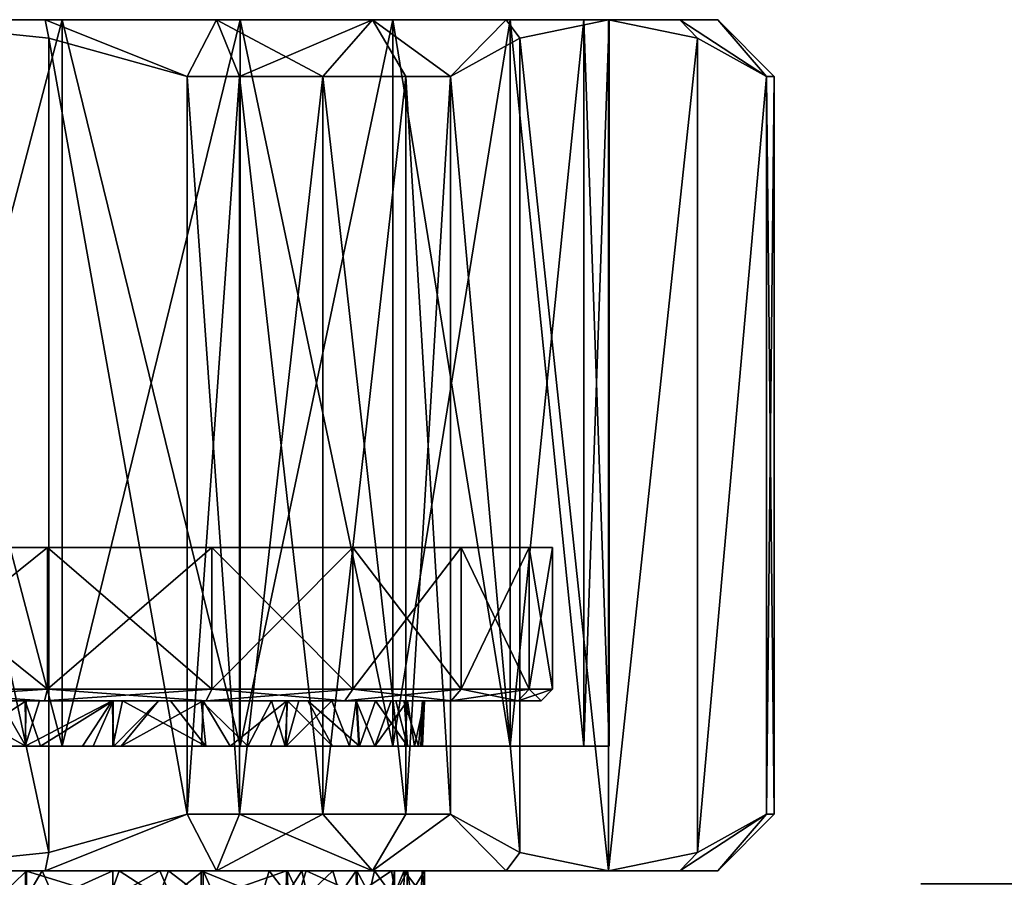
# Model space of a CAD drawing. Extents: x -0.135 to 0.148, y -0.366 to -0.001.
# Tile 256 of 256: x -0.066 to -0.049, y -0.016 to -0.001. Entities that reach past the tile are written whole.
import ezdxf

# ---------------------------------------------------------------- set-up
doc = ezdxf.new("R2010")
doc.units = 0
doc.layers.add('mesh', color=7, linetype='CONTINUOUS')

msp = doc.modelspace()

# ---------------------------------------------------------------- meshes
at = {"layer": 'mesh'}
mesh = msp.add_polyface(dxfattribs=at)
corners = [(0.066332, -0.000854, -0.001464), (0.065337, -0.001854, 0.000123), (0.065337, -0.001854, -0.001569), (0.065473, -0.014854, -0.002555), (0.065473, -0.001854, -0.002555), (0.065337, -0.014854, -0.001569), (0.065337, -0.014854, 0.000123), (0.065337, -0.001854, 0.001816), (0.065337, -0.014854, 0.001816), (0.065473, -0.001854, 0.002801), (0.065473, -0.014854, 0.002801), (0.056738, -0.016079, 0.011749), (0.055741, -0.016079, 0.004821), (0.056738, -0.016079, 0.004749), (0.057734, -0.016079, 0.004821), (0.059645, -0.016079, 0.005382), (0.060522, -0.016079, 0.005861), (0.05871, -0.016079, 0.005033), (0.062028, -0.016079, 0.007165), (0.062626, -0.016079, 0.007965), (0.061322, -0.016079, 0.006459), (0.063454, -0.016079, 0.009777), (0.063666, -0.016079, 0.010753), (0.063105, -0.016079, 0.008841), (0.063666, -0.016079, 0.012746), (0.063454, -0.016079, 0.013721), (0.063738, -0.016079, 0.011749), (0.062626, -0.016079, 0.015534), (0.062028, -0.016079, 0.016333), (0.063105, -0.016079, 0.014657), (0.060522, -0.016079, 0.017638), (0.059645, -0.016079, 0.018117), (0.061322, -0.016079, 0.01704), (0.057734, -0.016079, 0.018678), (0.056738, -0.016079, 0.018749), (0.05871, -0.016079, 0.018466), (0.054765, -0.016079, 0.018466), (0.05383, -0.016079, 0.018117), (0.055741, -0.016079, 0.018678), (0.052154, -0.016079, 0.01704), (0.051447, -0.016079, 0.016333), (0.052953, -0.016079, 0.017638), (0.05037, -0.016079, 0.014657), (0.050021, -0.016079, 0.013721), (0.050849, -0.016079, 0.015534), (0.049809, -0.016079, 0.012746), (0.05037, -0.016079, 0.008841), (0.050849, -0.016079, 0.007965), (0.050021, -0.016079, 0.009777), (0.049809, -0.016079, 0.010753), (0.052154, -0.016079, 0.006459), (0.052953, -0.016079, 0.005861), (0.051447, -0.016079, 0.007165), (0.054765, -0.016079, 0.005033), (0.05383, -0.016079, 0.005382), (-0.084942, -0.017138, 0.023604), (0.097437, -0.017139, 0.023602), (0.097437, -0.017246, 0.023616), (-0.084942, -0.01686, 0.023434), (0.097437, -0.016946, 0.023516), (0.097437, -0.016765, 0.023246), (-0.084942, -0.016746, 0.023139), (0.097437, -0.016746, 0.023139), (0.097437, -0.016804, 0.023347), (-0.084942, -0.016763, 0.023247), (-0.084403, -0.017093, -0.029265), (0.096898, -0.017093, -0.029265), (0.096898, -0.017048, -0.029159), (-0.084403, -0.017249, -0.029432), (0.096898, -0.017249, -0.029432), (-0.084403, -0.017351, -0.029485), (0.096898, -0.017351, -0.029485), (-0.084403, -0.017462, -0.029513), (0.096898, -0.017462, -0.029513), (-0.084403, -0.017577, -0.029515), (0.096898, -0.017577, -0.029515), (-0.084942, -0.017246, 0.023616), (0.097436, -0.031499, 0.023396), (0.016076, -0.04167, -0.027118), (0.018285, -0.044549, -0.026831), (0.011567, -0.038657, -0.027418), (0.013198, -0.039461, -0.027338)]
mesh.append_faces([[corners[k] for k in face] for face in [(0, 1, 2, 2), (2, 3, 4, 4), (2, 5, 3, 3), (1, 5, 2, 2), (1, 6, 5, 5), (7, 6, 1, 1), (7, 8, 6, 6), (9, 8, 7, 7), (9, 10, 8, 8), (11, 12, 13, 13), (14, 11, 13, 13), (11, 15, 16, 16), (11, 17, 15, 15), (14, 17, 11, 11), (11, 18, 19, 19), (11, 20, 18, 18), (16, 20, 11, 11), (11, 21, 22, 22), (11, 23, 21, 21), (19, 23, 11, 11), (11, 24, 25, 25), (11, 26, 24, 24), (22, 26, 11, 11), (11, 27, 28, 28), (11, 29, 27, 27), (25, 29, 11, 11), (11, 30, 31, 31), (11, 32, 30, 30), (28, 32, 11, 11), (11, 33, 34, 34), (11, 35, 33, 33), (31, 35, 11, 11), (11, 36, 37, 37), (11, 38, 36, 36), (34, 38, 11, 11), (11, 39, 40, 40), (11, 41, 39, 39), (37, 41, 11, 11), (11, 42, 43, 43), (11, 44, 42, 42), (40, 44, 11, 11), (43, 45, 11, 11), (11, 46, 47, 47), (11, 48, 46, 46), (49, 48, 11, 11), (11, 50, 51, 51), (11, 52, 50, 50), (47, 52, 11, 11), (11, 53, 12, 12), (11, 54, 53, 53), (51, 54, 11, 11), (55, 56, 57, 57), (56, 58, 59, 59), (60, 61, 62, 62), (63, 64, 60, 60), (59, 58, 63, 63), (65, 66, 67, 67), (68, 69, 66, 66), (70, 71, 69, 69), (72, 73, 71, 71), (74, 75, 73, 73), (76, 57, 77, 77), (78, 79, 75, 75), (80, 81, 75, 75)]])
mesh = msp.add_polyface(dxfattribs=at)
corners = [(-0.065689, -0.000854, -0.014561), (-0.065623, -0.001177, -0.014877), (-0.063185, -0.001854, -0.014877), (-0.068752, -0.000854, -0.014877), (-0.065689, -0.000854, 0.014807), (-0.065623, -0.001177, 0.015123), (-0.068752, -0.000854, 0.015123), (-0.063185, -0.001854, 0.015123), (-0.062669, -0.000854, 0.013834), (-0.071961, -0.001193, 0.015123), (-0.07189, -0.000854, 0.014791), (-0.07432, -0.001854, 0.015123), (-0.071816, -0.000854, -0.014561), (-0.071882, -0.001177, -0.014877), (-0.07432, -0.001854, -0.014877), (-0.068752, -0.000854, 0.013123), (-0.072117, -0.000854, 0.01268), (-0.065388, -0.000854, 0.01268), (-0.062252, -0.000854, 0.011381), (-0.065388, -0.000854, -0.012434), (-0.062669, -0.000854, -0.013588), (-0.068752, -0.000854, -0.012877), (-0.072117, -0.000854, -0.012434), (-0.072117, -0.013655, -0.012434), (-0.068752, -0.013655, -0.012877), (-0.068752, -0.013655, 0.013123), (-0.072117, -0.013655, 0.01268), (-0.065388, -0.013655, 0.01268), (-0.062252, -0.013655, 0.011381), (-0.065388, -0.013655, -0.012434), (-0.062252, -0.000854, -0.011135), (-0.071961, -0.015515, -0.014877), (-0.07432, -0.014854, -0.014877), (-0.065623, -0.015531, -0.014877), (-0.063185, -0.014854, -0.014877), (-0.068752, -0.015854, -0.014877), (-0.068752, -0.015854, 0.015123), (-0.071882, -0.015531, 0.015123), (-0.065623, -0.015531, 0.015123), (-0.063185, -0.014854, 0.015123), (-0.071858, -0.012654, 0.011714), (-0.074752, -0.010154, 0.010515), (-0.071858, -0.010154, 0.011714), (-0.071858, -0.012654, -0.011468), (-0.068752, -0.010154, -0.011877), (-0.071858, -0.010154, -0.011468), (-0.068752, -0.012654, -0.011877), (-0.065647, -0.010154, -0.011468), (-0.065647, -0.012654, -0.011468), (-0.062752, -0.010154, -0.010269), (-0.062752, -0.012654, -0.010269), (-0.065647, -0.012654, 0.011714), (-0.065647, -0.010154, 0.011714), (-0.062752, -0.012654, 0.010515), (-0.068752, -0.010154, 0.012123), (-0.068752, -0.012654, 0.012123), (-0.072217, -0.010154, -0.005877), (-0.065288, -0.010154, 0.006123), (-0.072217, -0.010154, 0.006123), (-0.065288, -0.010154, -0.005877), (-0.061824, -0.010154, 0.000123), (-0.062752, -0.010154, 0.010515)]
mesh.append_faces([[corners[k] for k in face] for face in [(0, 1, 2, 2), (3, 1, 0, 0), (4, 5, 6, 6), (4, 7, 5, 5), (8, 7, 4, 4), (9, 10, 6, 6), (11, 10, 9, 9), (12, 13, 3, 3), (12, 14, 13, 13), (15, 10, 16, 16), (15, 6, 10, 10), (17, 6, 15, 15), (17, 4, 6, 6), (18, 4, 17, 17), (19, 0, 20, 20), (21, 0, 19, 19), (21, 3, 0, 0), (22, 3, 21, 21), (22, 12, 3, 3), (18, 8, 4, 4), (23, 21, 24, 24), (23, 22, 21, 21), (25, 16, 26, 26), (25, 15, 16, 16), (27, 15, 25, 25), (27, 17, 15, 15), (28, 17, 27, 27), (28, 18, 17, 17), (29, 19, 30, 30), (24, 19, 29, 29), (24, 21, 19, 19), (13, 31, 3, 3), (13, 32, 31, 31), (1, 33, 34, 34), (3, 33, 1, 1), (3, 35, 33, 33), (31, 35, 3, 3), (9, 36, 37, 37), (6, 36, 9, 9), (6, 38, 36, 36), (5, 38, 6, 6), (5, 39, 38, 38), (7, 39, 5, 5), (40, 41, 42, 42), (43, 44, 45, 45), (46, 47, 44, 44), (48, 47, 46, 46), (48, 49, 47, 47), (50, 49, 48, 48), (51, 52, 53, 53), (51, 54, 52, 52), (55, 54, 51, 51), (55, 42, 54, 54), (56, 57, 58, 58), (59, 57, 56, 56), (59, 60, 57, 57), (59, 47, 49, 49), (59, 44, 47, 47), (56, 44, 59, 59), (56, 45, 44, 44), (58, 54, 42, 42), (57, 54, 58, 58), (57, 52, 54, 54), (61, 52, 57, 57)]])
mesh = msp.add_polyface(dxfattribs=at)
corners = [(-0.065689, -0.000854, -0.014561), (-0.063185, -0.001854, -0.014877), (-0.062669, -0.000854, -0.013588), (-0.05992, -0.000854, -0.012001), (-0.058546, -0.001854, -0.012199), (-0.057568, -0.000854, -0.009872), (-0.059332, -0.001854, -0.012809), (-0.060797, -0.001854, -0.013656), (-0.062263, -0.001854, -0.014502), (-0.058546, -0.001854, 0.012445), (-0.05992, -0.000854, 0.012247), (-0.057568, -0.000854, 0.010118), (-0.059332, -0.001854, 0.013056), (-0.062669, -0.000854, 0.013834), (-0.062263, -0.001854, 0.014748), (-0.063185, -0.001854, 0.015123), (-0.060797, -0.001854, 0.013902), (-0.059332, -0.014854, 0.013056), (-0.058546, -0.014854, 0.012445), (-0.060797, -0.014854, 0.013902), (-0.062263, -0.014854, 0.014748), (-0.063185, -0.014854, 0.015123), (-0.058546, -0.014854, -0.012199), (-0.059332, -0.014854, -0.012809), (-0.060797, -0.014854, -0.013656), (-0.062263, -0.014854, -0.014502), (-0.063185, -0.014854, -0.014877), (-0.065388, -0.000854, -0.012434), (-0.062252, -0.000854, -0.011135), (-0.05956, -0.000854, -0.009069), (-0.062252, -0.000854, 0.011381), (-0.05956, -0.000854, 0.009316), (-0.057494, -0.000854, 0.006623), (-0.05956, -0.013655, 0.009316), (-0.062252, -0.013655, 0.011381), (-0.057494, -0.013655, 0.006623), (-0.05956, -0.013655, -0.009069), (-0.057494, -0.000854, -0.006377), (-0.057494, -0.013655, -0.006377), (-0.062252, -0.013655, -0.011135), (-0.065388, -0.013655, -0.012434), (-0.065623, -0.001177, -0.014877), (-0.057327, -0.015531, -0.010087), (-0.057327, -0.001177, -0.010087), (-0.062752, -0.012654, -0.010269), (-0.060267, -0.010154, -0.008362), (-0.062752, -0.010154, -0.010269), (-0.060267, -0.012654, -0.008362), (-0.05836, -0.010154, -0.005877), (-0.05836, -0.012654, -0.005877), (-0.057161, -0.010154, -0.002983), (-0.05836, -0.012654, 0.006123), (-0.060267, -0.010154, 0.008608), (-0.05836, -0.010154, 0.006123), (-0.060267, -0.012654, 0.008608), (-0.062752, -0.010154, 0.010515), (-0.062752, -0.012654, 0.010515), (-0.065647, -0.010154, 0.011714), (-0.061824, -0.010154, 0.000123), (-0.056752, -0.010154, 0.000123), (-0.065288, -0.010154, -0.005877), (-0.065288, -0.010154, 0.006123), (-0.057161, -0.010154, 0.003229)]
mesh.append_faces([[corners[k] for k in face] for face in [(0, 1, 2, 2), (3, 4, 5, 5), (3, 6, 4, 4), (3, 7, 6, 6), (2, 7, 3, 3), (2, 8, 7, 7), (1, 8, 2, 2), (9, 10, 11, 11), (12, 10, 9, 9), (13, 14, 15, 15), (10, 14, 13, 13), (10, 16, 14, 14), (12, 16, 10, 10), (17, 9, 18, 18), (17, 12, 9, 9), (19, 12, 17, 17), (19, 16, 12, 12), (20, 16, 19, 19), (20, 14, 16, 16), (21, 14, 20, 20), (21, 15, 14, 14), (6, 22, 4, 4), (6, 23, 22, 22), (7, 23, 6, 6), (7, 24, 23, 23), (8, 24, 7, 7), (8, 25, 24, 24), (1, 25, 8, 8), (1, 26, 25, 25), (27, 2, 28, 28), (28, 5, 29, 29), (28, 3, 5, 5), (2, 3, 28, 28), (30, 10, 13, 13), (31, 10, 30, 30), (31, 11, 10, 10), (32, 11, 31, 31), (33, 30, 34, 34), (33, 31, 30, 30), (35, 31, 33, 33), (35, 32, 31, 31), (36, 37, 38, 38), (36, 29, 37, 37), (39, 29, 36, 36), (39, 28, 29, 29), (40, 28, 39, 39), (41, 26, 1, 1), (42, 43, 4, 4), (44, 45, 46, 46), (47, 48, 45, 45), (49, 50, 48, 48), (51, 52, 53, 53), (54, 55, 52, 52), (56, 57, 55, 55), (58, 50, 59, 59), (58, 48, 50, 50), (60, 48, 58, 58), (60, 45, 48, 48), (46, 45, 60, 60), (61, 52, 55, 55), (61, 53, 52, 52), (58, 53, 61, 61), (58, 62, 53, 53), (59, 62, 58, 58)]])
mesh = msp.add_polyface(dxfattribs=at)
corners = [(-0.057568, -0.000854, -0.009872), (-0.057327, -0.001177, -0.010087), (-0.055762, -0.000854, -0.007377), (-0.058546, -0.001854, -0.012199), (-0.054197, -0.001177, -0.004667), (-0.054504, -0.000854, -0.004566), (-0.052978, -0.001854, -0.002555), (-0.053837, -0.000854, -0.001464), (-0.052842, -0.001854, -0.001569), (-0.054504, -0.000854, 0.004812), (-0.054197, -0.001177, 0.004913), (-0.055762, -0.000854, 0.007623), (-0.052978, -0.001854, 0.002801), (-0.053837, -0.000854, 0.00171), (-0.052842, -0.001854, 0.001816), (-0.052842, -0.001854, 0.000123), (-0.057327, -0.001177, 0.010333), (-0.057568, -0.000854, 0.010118), (-0.058546, -0.001854, 0.012445), (-0.052978, -0.014854, 0.002801), (-0.052842, -0.014854, 0.001816), (-0.052842, -0.014854, 0.000123), (-0.052842, -0.014854, -0.001569), (-0.052978, -0.014854, -0.002555), (-0.056195, -0.000854, -0.003241), (-0.055752, -0.000854, 0.000123), (-0.057494, -0.000854, -0.006377), (-0.05956, -0.000854, -0.009069), (-0.057494, -0.000854, 0.006623), (-0.056195, -0.000854, 0.003488), (-0.056195, -0.013655, 0.003488), (-0.057494, -0.013655, 0.006623), (-0.055752, -0.013655, 0.000123), (-0.056195, -0.013655, -0.003241), (-0.057494, -0.013655, -0.006377), (-0.054197, -0.015531, 0.004913), (-0.055762, -0.015854, 0.007623), (-0.057327, -0.015531, 0.010333), (-0.054197, -0.015531, -0.004667), (-0.055762, -0.015854, -0.007377), (-0.057327, -0.015531, -0.010087), (-0.05836, -0.012654, -0.005877), (-0.058533, -0.012854, -0.005777), (-0.057161, -0.012654, -0.002983), (-0.057161, -0.010154, -0.002983), (-0.056752, -0.010154, 0.000123), (-0.056752, -0.012654, 0.000123), (-0.057161, -0.010154, 0.003229), (-0.057161, -0.012654, 0.003229), (-0.05836, -0.010154, 0.006123), (-0.05836, -0.012654, 0.006123)]
mesh.append_faces([[corners[k] for k in face] for face in [(0, 1, 2, 2), (0, 3, 1, 1), (4, 5, 2, 2), (6, 5, 4, 4), (6, 7, 5, 5), (8, 7, 6, 6), (9, 10, 11, 11), (9, 12, 10, 10), (13, 12, 9, 9), (13, 14, 12, 12), (7, 14, 13, 13), (7, 15, 14, 14), (8, 15, 7, 7), (16, 17, 11, 11), (18, 17, 16, 16), (14, 19, 12, 12), (14, 20, 19, 19), (15, 20, 14, 14), (15, 21, 20, 20), (8, 21, 15, 15), (8, 22, 21, 21), (6, 22, 8, 8), (6, 23, 22, 22), (24, 7, 25, 25), (24, 5, 7, 7), (26, 5, 24, 24), (26, 2, 5, 5), (27, 2, 26, 26), (27, 0, 2, 2), (28, 11, 17, 17), (29, 11, 28, 28), (29, 9, 11, 11), (25, 9, 29, 29), (25, 13, 9, 9), (7, 13, 25, 25), (30, 28, 31, 31), (30, 29, 28, 28), (32, 29, 30, 30), (32, 25, 29, 29), (33, 25, 32, 32), (33, 24, 25, 25), (34, 24, 33, 33), (34, 26, 24, 24), (35, 12, 19, 19), (35, 10, 12, 12), (36, 10, 35, 35), (36, 11, 10, 10), (36, 16, 11, 11), (37, 16, 36, 36), (37, 18, 16, 16), (38, 4, 39, 39), (38, 6, 4, 4), (23, 6, 38, 38), (39, 1, 40, 40), (39, 2, 1, 1), (4, 2, 39, 39), (41, 42, 43, 43), (43, 44, 41, 41), (43, 45, 44, 44), (46, 45, 43, 43), (46, 47, 45, 45), (48, 47, 46, 46), (48, 49, 47, 47), (50, 49, 48, 48)]])
mesh = msp.add_polyface(dxfattribs=at)
corners = [(-0.058546, -0.014854, 0.012445), (-0.058546, -0.001854, 0.012445), (-0.057327, -0.015531, 0.010333), (-0.057327, -0.015531, -0.010087), (-0.058546, -0.001854, -0.012199), (-0.058546, -0.014854, -0.012199), (-0.056952, -0.012854, 0.000123), (-0.05904, -0.012854, -0.000728), (-0.059008, -0.012854, 0.000123), (-0.059512, -0.012854, -0.002986), (-0.058533, -0.012854, -0.005777), (-0.059869, -0.012854, -0.003895), (-0.057355, -0.012854, -0.002931), (-0.060409, -0.012854, 0.008467), (-0.061218, -0.012854, 0.006311), (-0.061428, -0.012854, 0.006512), (-0.059361, -0.012854, -0.002265), (-0.058533, -0.012854, 0.006023), (-0.060209, -0.012854, 0.004681), (-0.057355, -0.012854, 0.003177), (-0.059594, -0.012854, 0.003468), (-0.060636, -0.012854, 0.005526), (-0.060196, -0.012854, -0.004437), (-0.061062, -0.012854, -0.00587), (-0.060409, -0.012854, -0.008221), (-0.061416, -0.012854, -0.00628), (-0.0617, -0.012854, -0.006609), (-0.062939, -0.012854, -0.007632), (-0.062852, -0.012854, -0.010096), (-0.063479, -0.012854, -0.008078), (-0.064326, -0.012854, -0.008564), (-0.059003, -0.012854, 0.000248), (-0.062752, -0.012654, 0.010515), (-0.062852, -0.012854, 0.010342), (-0.060267, -0.012654, 0.008608), (-0.05836, -0.012654, 0.006123), (-0.05836, -0.012654, -0.005877), (-0.060267, -0.012654, -0.008362), (-0.062752, -0.012654, -0.010269), (-0.065698, -0.012854, -0.011275), (-0.060267, -0.010154, -0.008362), (-0.05836, -0.010154, -0.005877), (-0.060267, -0.010154, 0.008608), (-0.062752, -0.010154, 0.010515), (-0.060623, -0.013655, -0.00526), (-0.061458, -0.013655, -0.006244), (-0.062119, -0.013655, -0.007022), (-0.05988, -0.013655, 0.004166), (-0.059042, -0.013655, 0.001001), (-0.059067, -0.013655, 0.000125), (-0.059108, -0.013655, -0.001303), (-0.060327, -0.013655, 0.00503), (-0.061442, -0.013655, 0.006508), (-0.061716, -0.013655, 0.006872), (-0.059305, -0.012854, 0.002535), (-0.062903, -0.012854, 0.007922), (-0.063691, -0.012854, 0.008456), (-0.06286, -0.013655, -0.007645), (-0.059304, -0.013655, -0.002276), (-0.060152, -0.013655, -0.004464), (-0.059179, -0.013655, 0.001966), (-0.064348, -0.013655, 0.008822), (-0.06243, -0.013655, 0.007545)]
mesh.append_faces([[corners[k] for k in face] for face in [(0, 1, 2, 2), (3, 4, 5, 5), (6, 7, 8, 8), (9, 10, 11, 11), (9, 12, 10, 10), (13, 14, 15, 15), (12, 16, 7, 7), (9, 16, 12, 12), (17, 14, 13, 13), (18, 19, 20, 20), (18, 17, 19, 19), (21, 17, 18, 18), (21, 14, 17, 17), (10, 22, 11, 11), (10, 23, 22, 22), (24, 23, 10, 10), (24, 25, 23, 23), (24, 26, 25, 25), (24, 27, 26, 26), (28, 27, 24, 24), (28, 29, 27, 27), (30, 29, 28, 28), (8, 31, 6, 6), (32, 13, 33, 33), (34, 13, 32, 32), (34, 17, 13, 13), (35, 17, 34, 34), (35, 19, 17, 17), (36, 24, 10, 10), (37, 24, 36, 36), (37, 28, 24, 24), (38, 28, 37, 37), (38, 39, 28, 28), (37, 40, 38, 38), (36, 41, 37, 37), (34, 42, 35, 35), (32, 43, 34, 34), (25, 44, 23, 23), (26, 45, 25, 25), (27, 46, 26, 26), (47, 18, 20, 20), (8, 48, 31, 31), (7, 49, 8, 8), (16, 50, 7, 7), (51, 21, 18, 18), (52, 14, 21, 21), (15, 14, 52, 52), (52, 53, 15, 15), (19, 54, 20, 20), (6, 31, 54, 54), (33, 55, 56, 56), (13, 55, 33, 33), (15, 55, 13, 13), (57, 29, 30, 30), (27, 29, 57, 57), (58, 16, 9, 9), (11, 58, 9, 9), (22, 59, 11, 11), (23, 59, 22, 22), (54, 47, 20, 20), (31, 60, 54, 54), (55, 61, 56, 56), (15, 62, 55, 55)]])
mesh = msp.add_polyface(dxfattribs=at)
corners = [(-0.071807, -0.012854, -0.011275), (-0.071762, -0.012854, -0.009151), (-0.071477, -0.012854, -0.009207), (-0.065698, -0.012854, 0.011521), (-0.06579, -0.012854, 0.009412), (-0.066025, -0.012854, 0.009474), (-0.064507, -0.012854, 0.008828), (-0.062852, -0.012854, 0.010342), (-0.074652, -0.012854, -0.010096), (-0.072675, -0.012854, -0.008803), (-0.063691, -0.012854, 0.008456), (-0.068752, -0.012854, 0.011923), (-0.068755, -0.012854, 0.009844), (-0.069032, -0.012854, 0.009869), (-0.067464, -0.012854, 0.009728), (-0.066734, -0.012854, 0.009662), (-0.062852, -0.012854, -0.010096), (-0.064487, -0.012854, -0.008623), (-0.064326, -0.012854, -0.008564), (-0.066038, -0.012854, -0.009194), (-0.065698, -0.012854, -0.011275), (-0.066491, -0.012854, -0.009361), (-0.068752, -0.012854, -0.011677), (-0.067466, -0.012854, -0.009476), (-0.068752, -0.012854, -0.009627), (-0.069505, -0.012854, -0.009598), (-0.070037, -0.012854, -0.009492), (-0.071807, -0.012854, 0.011521), (-0.072242, -0.012854, 0.009227), (-0.073023, -0.012854, 0.008882), (-0.071467, -0.012854, 0.009423), (-0.071858, -0.012654, -0.011468), (-0.068752, -0.012654, -0.011877), (-0.071858, -0.012654, 0.011714), (-0.068752, -0.012654, 0.012123), (-0.065647, -0.012654, 0.011714), (-0.062752, -0.012654, 0.010515), (-0.065647, -0.012654, -0.011468), (-0.062752, -0.012654, -0.010269), (-0.071858, -0.010154, 0.011714), (-0.068752, -0.010154, -0.011877), (-0.072693, -0.013655, 0.009042), (-0.073022, -0.013655, 0.008876), (-0.072222, -0.013655, -0.008989), (-0.071482, -0.013655, -0.009229), (-0.071287, -0.013655, -0.009292), (-0.069003, -0.013655, -0.009624), (-0.068039, -0.013655, -0.009601), (-0.066026, -0.013655, -0.00921), (-0.065771, -0.013655, -0.00916), (-0.064497, -0.013655, -0.008606), (-0.064479, -0.013655, 0.008883), (-0.066039, -0.013655, 0.009418), (-0.067248, -0.013655, 0.009756), (-0.068752, -0.013655, 0.009873), (-0.067459, -0.013655, 0.009773), (-0.070005, -0.012854, 0.009792), (-0.070485, -0.013655, 0.009718), (-0.069526, -0.013655, 0.009842)]
mesh.append_faces([[corners[k] for k in face] for face in [(0, 1, 2, 2), (3, 4, 5, 5), (3, 6, 4, 4), (7, 6, 3, 3), (8, 1, 0, 0), (8, 9, 1, 1), (7, 10, 6, 6), (11, 12, 13, 13), (11, 14, 12, 12), (3, 14, 11, 11), (3, 15, 14, 14), (5, 15, 3, 3), (16, 17, 18, 18), (16, 19, 17, 17), (20, 19, 16, 16), (20, 21, 19, 19), (22, 21, 20, 20), (22, 23, 21, 21), (22, 24, 23, 23), (22, 25, 24, 24), (0, 25, 22, 22), (0, 26, 25, 25), (2, 26, 0, 0), (27, 28, 29, 29), (30, 28, 27, 27), (31, 0, 32, 32), (31, 8, 0, 0), (33, 11, 27, 27), (34, 11, 33, 33), (34, 3, 11, 11), (35, 3, 34, 34), (35, 7, 3, 3), (36, 7, 35, 35), (37, 20, 38, 38), (37, 22, 20, 20), (32, 22, 37, 37), (32, 0, 22, 22), (33, 39, 34, 34), (32, 40, 31, 31), (41, 28, 30, 30), (42, 29, 28, 28), (43, 1, 9, 9), (44, 2, 1, 1), (45, 26, 2, 2), (46, 25, 26, 26), (24, 25, 46, 46), (24, 47, 23, 23), (48, 21, 23, 23), (48, 19, 21, 21), (49, 17, 19, 19), (50, 18, 17, 17), (10, 51, 6, 6), (52, 4, 6, 6), (52, 5, 4, 4), (53, 15, 5, 5), (12, 54, 13, 13), (14, 55, 12, 12), (14, 15, 55, 55), (56, 11, 13, 13), (56, 27, 11, 11), (56, 30, 27, 27), (56, 57, 30, 30), (13, 58, 56, 56)]])
mesh = msp.add_polyface(dxfattribs=at)
corners = [(-0.054504, -0.015854, 0.004812), (-0.060209, -0.015854, 0.004682), (-0.055762, -0.015854, 0.007623), (-0.053837, -0.015854, -0.001464), (-0.059364, -0.015854, -0.002263), (-0.059045, -0.015854, -0.000779), (-0.054504, -0.015854, -0.004566), (-0.055762, -0.015854, -0.007377), (-0.059533, -0.015854, -0.003045), (-0.057568, -0.015854, -0.009872), (-0.060195, -0.015854, -0.004437), (-0.059042, -0.013655, 0.001001), (-0.055752, -0.013655, 0.000123), (-0.056195, -0.013655, 0.003488), (-0.059108, -0.013655, -0.001303), (-0.056195, -0.013655, -0.003241), (-0.059067, -0.013655, 0.000125), (-0.057494, -0.013655, 0.006623), (-0.059351, -0.013655, 0.002507), (-0.052978, -0.014854, 0.002801), (-0.053837, -0.015854, 0.00171), (-0.054197, -0.015531, 0.004913), (-0.054197, -0.015531, -0.004667), (-0.052978, -0.014854, -0.002555), (-0.052842, -0.014854, -0.001569), (-0.052842, -0.014854, 0.000123), (-0.052842, -0.014854, 0.001816), (-0.057568, -0.015854, 0.010118), (-0.057327, -0.015531, 0.010333), (-0.058546, -0.014854, 0.012445), (-0.057327, -0.015531, -0.010087), (-0.058546, -0.014854, -0.012199), (-0.057355, -0.012854, -0.002931), (-0.05904, -0.012854, -0.000728), (-0.056952, -0.012854, 0.000123), (-0.057161, -0.012654, 0.003229), (-0.057355, -0.012854, 0.003177), (-0.05836, -0.012654, 0.006123), (-0.056752, -0.012654, 0.000123), (-0.057161, -0.012654, -0.002983), (-0.058533, -0.012854, -0.005777), (-0.043262, -0.016079, 0.011749), (-0.044259, -0.016079, 0.018678), (-0.045235, -0.016079, 0.018466), (-0.043262, -0.016079, 0.018749), (-0.042266, -0.016079, 0.018678), (-0.047047, -0.016079, 0.017638), (-0.047846, -0.016079, 0.01704), (-0.04617, -0.016079, 0.018117), (-0.049151, -0.016079, 0.015534), (-0.04963, -0.016079, 0.014657), (-0.048553, -0.016079, 0.016333), (-0.050191, -0.016079, 0.012746), (-0.050262, -0.016079, 0.011749), (-0.049979, -0.016079, 0.013721), (-0.049979, -0.016079, 0.009777), (-0.04963, -0.016079, 0.008841), (-0.050191, -0.016079, 0.010753), (-0.048553, -0.016079, 0.007165), (-0.047846, -0.016079, 0.006459), (-0.049151, -0.016079, 0.007965), (-0.04617, -0.016079, 0.005382), (-0.045235, -0.016079, 0.005033), (-0.047047, -0.016079, 0.005861), (-0.043262, -0.016079, 0.004749), (-0.042266, -0.016079, 0.004821), (-0.044259, -0.016079, 0.004821), (-0.04129, -0.016079, 0.005033), (-0.00579, -0.044549, -0.026831), (-0.003581, -0.04167, -0.027118), (-0.084403, -0.017577, -0.029515), (-0.059306, -0.015854, 0.002521), (-0.059003, -0.015854, 0.000192), (-0.059587, -0.015854, 0.003444), (-0.059304, -0.013655, -0.002276), (-0.057494, -0.013655, -0.006377), (-0.059305, -0.012854, 0.002535)]
mesh.append_faces([[corners[k] for k in face] for face in [(0, 1, 2, 2), (3, 4, 5, 5), (6, 4, 3, 3), (7, 8, 6, 6), (9, 10, 7, 7), (11, 12, 13, 13), (12, 14, 15, 15), (11, 16, 12, 12), (17, 18, 13, 13), (0, 19, 20, 20), (0, 21, 19, 19), (2, 21, 0, 0), (6, 22, 7, 7), (6, 23, 22, 22), (3, 23, 6, 6), (3, 24, 23, 23), (3, 25, 24, 24), (20, 25, 3, 3), (20, 26, 25, 25), (19, 26, 20, 20), (27, 28, 2, 2), (27, 29, 28, 28), (30, 9, 7, 7), (31, 9, 30, 30), (32, 33, 34, 34), (35, 36, 37, 37), (35, 34, 36, 36), (38, 34, 35, 35), (38, 32, 34, 34), (39, 32, 38, 38), (39, 40, 32, 32), (41, 42, 43, 43), (41, 44, 42, 42), (45, 44, 41, 41), (41, 46, 47, 47), (41, 48, 46, 46), (43, 48, 41, 41), (41, 49, 50, 50), (41, 51, 49, 49), (47, 51, 41, 41), (41, 52, 53, 53), (41, 54, 52, 52), (50, 54, 41, 41), (41, 55, 56, 56), (41, 57, 55, 55), (53, 57, 41, 41), (41, 58, 59, 59), (41, 60, 58, 58), (56, 60, 41, 41), (41, 61, 62, 62), (41, 63, 61, 61), (59, 63, 41, 41), (41, 64, 65, 65), (41, 66, 64, 64), (62, 66, 41, 41), (65, 67, 41, 41), (68, 69, 70, 70), (20, 71, 0, 0), (3, 72, 20, 20), (71, 73, 0, 0), (3, 5, 72, 72), (15, 74, 75, 75), (34, 76, 36, 36)]])
mesh = msp.add_polyface(dxfattribs=at)
corners = [(-0.071816, -0.015854, 0.014807), (-0.070039, -0.015854, 0.009723), (-0.071001, -0.015854, 0.009611), (-0.068752, -0.015854, 0.015123), (-0.068752, -0.015854, 0.009873), (-0.067466, -0.015854, 0.00972), (-0.066559, -0.015854, -0.009377), (-0.066032, -0.015854, -0.009188), (-0.065689, -0.015854, -0.014561), (-0.065771, -0.013655, -0.00916), (-0.062252, -0.013655, -0.011135), (-0.064845, -0.013655, -0.00881), (-0.067459, -0.013655, 0.009773), (-0.068752, -0.013655, 0.013123), (-0.068752, -0.013655, 0.009873), (-0.065388, -0.013655, 0.01268), (-0.067248, -0.013655, 0.009756), (-0.066039, -0.013655, 0.009418), (-0.069526, -0.013655, 0.009842), (-0.070045, -0.013655, 0.009775), (-0.072117, -0.013655, 0.01268), (-0.070485, -0.013655, 0.009718), (-0.071465, -0.013655, 0.009418), (-0.072117, -0.013655, -0.012434), (-0.072222, -0.013655, -0.008989), (-0.072998, -0.013655, -0.008583), (-0.071482, -0.013655, -0.009229), (-0.068752, -0.013655, -0.012877), (-0.068039, -0.013655, -0.009601), (-0.068753, -0.013655, -0.009618), (-0.067468, -0.013655, -0.00949), (-0.065388, -0.013655, -0.012434), (-0.066026, -0.013655, -0.00921), (-0.065031, -0.013655, 0.009136), (-0.064479, -0.013655, 0.008883), (-0.071287, -0.013655, -0.009292), (-0.070037, -0.013655, -0.009473), (-0.069003, -0.013655, -0.009624), (-0.065689, -0.015854, 0.014807), (-0.065623, -0.015531, 0.015123), (-0.063185, -0.014854, 0.015123), (-0.071882, -0.015531, 0.015123), (-0.07432, -0.014854, 0.015123), (-0.071961, -0.015515, -0.014877), (-0.07189, -0.015854, -0.014545), (-0.068752, -0.015854, -0.014877), (-0.07432, -0.014854, -0.014877), (-0.065623, -0.015531, -0.014877), (-0.063185, -0.014854, -0.014877), (-0.073022, -0.013655, 0.008876), (-0.072242, -0.012854, 0.009227), (-0.072693, -0.013655, 0.009042), (-0.071762, -0.012854, -0.009151), (-0.071477, -0.012854, -0.009207), (-0.070037, -0.012854, -0.009492), (-0.067466, -0.012854, -0.009476), (-0.068752, -0.012854, -0.009627), (-0.066038, -0.012854, -0.009194), (-0.064487, -0.012854, -0.008623), (-0.064497, -0.013655, -0.008606), (-0.064507, -0.012854, 0.008828), (-0.066025, -0.012854, 0.009474), (-0.066734, -0.012854, 0.009662), (-0.071467, -0.012854, 0.009423), (-0.069032, -0.012854, 0.009869), (-0.068755, -0.012854, 0.009844), (-0.067459, -0.015854, -0.009539), (-0.068753, -0.015854, -0.009559), (-0.074888, -0.015854, -0.013565), (-0.073034, -0.015854, -0.008635), (-0.071471, -0.015854, -0.009179), (-0.064382, -0.015854, -0.008595), (-0.070005, -0.012854, 0.009792)]
mesh.append_faces([[corners[k] for k in face] for face in [(0, 1, 2, 2), (3, 1, 0, 0), (3, 4, 1, 1), (5, 4, 3, 3), (6, 7, 8, 8), (9, 10, 11, 11), (12, 13, 14, 14), (12, 15, 13, 13), (16, 15, 12, 12), (16, 17, 15, 15), (13, 18, 14, 14), (13, 19, 18, 18), (20, 19, 13, 13), (20, 21, 19, 19), (22, 21, 20, 20), (23, 24, 25, 25), (26, 24, 23, 23), (27, 28, 29, 29), (27, 30, 28, 28), (31, 30, 27, 27), (31, 32, 30, 30), (9, 32, 31, 31), (15, 33, 34, 34), (17, 33, 15, 15), (23, 35, 26, 26), (23, 36, 35, 35), (27, 36, 23, 23), (27, 37, 36, 36), (29, 37, 27, 27), (38, 39, 40, 40), (3, 39, 38, 38), (0, 41, 3, 3), (0, 42, 41, 41), (43, 44, 45, 45), (46, 44, 43, 43), (8, 47, 45, 45), (8, 48, 47, 47), (49, 50, 51, 51), (26, 52, 24, 24), (35, 53, 26, 26), (36, 54, 35, 35), (37, 54, 36, 36), (55, 30, 32, 32), (55, 28, 30, 30), (56, 29, 28, 28), (37, 29, 56, 56), (9, 57, 32, 32), (11, 58, 9, 9), (59, 58, 11, 11), (60, 33, 17, 17), (60, 34, 33, 33), (16, 61, 17, 17), (12, 62, 16, 16), (63, 22, 51, 51), (63, 21, 22, 22), (64, 14, 18, 18), (65, 12, 14, 14), (8, 66, 6, 6), (67, 66, 8, 8), (68, 69, 70, 70), (8, 7, 71, 71), (72, 19, 21, 21), (72, 18, 19, 19)]])
mesh = msp.add_polyface(dxfattribs=at)
corners = [(-0.065771, -0.013655, -0.00916), (-0.065388, -0.013655, -0.012434), (-0.062252, -0.013655, -0.011135), (-0.064497, -0.013655, -0.008606), (-0.064845, -0.013655, -0.00881), (-0.05956, -0.013655, 0.009316), (-0.062931, -0.013655, 0.007879), (-0.06243, -0.013655, 0.007545), (-0.062252, -0.013655, 0.011381), (-0.05956, -0.013655, -0.009069), (-0.061458, -0.013655, -0.006244), (-0.062119, -0.013655, -0.007022), (-0.057494, -0.013655, -0.006377), (-0.060623, -0.013655, -0.00526), (-0.055752, -0.013655, 0.000123), (-0.059067, -0.013655, 0.000125), (-0.059108, -0.013655, -0.001303), (-0.057494, -0.013655, 0.006623), (-0.060327, -0.013655, 0.00503), (-0.06016, -0.013655, 0.004706), (-0.061442, -0.013655, 0.006508), (-0.061716, -0.013655, 0.006872), (-0.064348, -0.013655, 0.008822), (-0.064479, -0.013655, 0.008883), (-0.065388, -0.013655, 0.01268), (-0.056195, -0.013655, 0.003488), (-0.059179, -0.013655, 0.001966), (-0.059042, -0.013655, 0.001001), (-0.059351, -0.013655, 0.002507), (-0.05988, -0.013655, 0.004166), (-0.065689, -0.015854, 0.014807), (-0.063185, -0.014854, 0.015123), (-0.062669, -0.015854, 0.013834), (-0.05992, -0.015854, 0.012247), (-0.058546, -0.014854, 0.012445), (-0.057568, -0.015854, 0.010118), (-0.059332, -0.014854, 0.013056), (-0.060797, -0.014854, 0.013902), (-0.062263, -0.014854, 0.014748), (-0.058546, -0.014854, -0.012199), (-0.05992, -0.015854, -0.012001), (-0.057568, -0.015854, -0.009872), (-0.059332, -0.014854, -0.012809), (-0.062669, -0.015854, -0.013588), (-0.063185, -0.014854, -0.014877), (-0.065689, -0.015854, -0.014561), (-0.062263, -0.014854, -0.014502), (-0.060797, -0.014854, -0.013656), (-0.061416, -0.012854, -0.00628), (-0.0617, -0.012854, -0.006609), (-0.060209, -0.012854, 0.004681), (-0.059003, -0.012854, 0.000248), (-0.059008, -0.012854, 0.000123), (-0.05904, -0.012854, -0.000728), (-0.060636, -0.012854, 0.005526), (-0.063691, -0.012854, 0.008456), (-0.061428, -0.012854, 0.006512), (-0.053837, -0.015854, 0.00171), (-0.059003, -0.015854, 0.000192), (-0.059306, -0.015854, 0.002521), (-0.062902, -0.015854, 0.007919), (-0.063665, -0.015854, 0.008444), (-0.061434, -0.015854, 0.006507), (-0.064382, -0.015854, -0.008595), (-0.063517, -0.015854, -0.008105), (-0.06286, -0.013655, -0.007645), (-0.059304, -0.013655, -0.002276), (-0.060152, -0.013655, -0.004464), (-0.056195, -0.013655, -0.003241), (-0.064326, -0.012854, -0.008564), (-0.059869, -0.012854, -0.003895), (-0.061062, -0.012854, -0.00587), (-0.062939, -0.012854, -0.007632), (-0.059305, -0.012854, 0.002535), (-0.059361, -0.012854, -0.002265), (-0.062903, -0.012854, 0.007922)]
mesh.append_faces([[corners[k] for k in face] for face in [(0, 1, 2, 2), (2, 3, 4, 4), (5, 6, 7, 7), (5, 8, 6, 6), (9, 10, 11, 11), (12, 10, 9, 9), (12, 13, 10, 10), (14, 15, 16, 16), (17, 18, 19, 19), (17, 20, 18, 18), (5, 20, 17, 17), (5, 21, 20, 20), (7, 21, 5, 5), (8, 22, 6, 6), (8, 23, 22, 22), (24, 23, 8, 8), (25, 26, 27, 27), (25, 28, 26, 26), (17, 29, 28, 28), (19, 29, 17, 17), (30, 31, 32, 32), (33, 34, 35, 35), (33, 36, 34, 34), (33, 37, 36, 36), (32, 37, 33, 33), (32, 38, 37, 37), (31, 38, 32, 32), (39, 40, 41, 41), (42, 40, 39, 39), (43, 44, 45, 45), (43, 46, 44, 44), (40, 46, 43, 43), (40, 47, 46, 46), (42, 47, 40, 40), (48, 10, 13, 13), (49, 11, 10, 10), (29, 19, 50, 50), (51, 27, 26, 26), (52, 15, 27, 27), (53, 16, 15, 15), (18, 50, 19, 19), (20, 54, 18, 18), (55, 22, 23, 23), (56, 21, 7, 7), (57, 58, 59, 59), (60, 61, 33, 33), (33, 62, 60, 60), (43, 63, 64, 64), (45, 63, 43, 43), (65, 2, 9, 9), (12, 66, 67, 67), (2, 65, 3, 3), (9, 11, 65, 65), (67, 13, 12, 12), (68, 16, 66, 66), (65, 69, 3, 3), (70, 67, 66, 66), (71, 13, 67, 67), (72, 65, 11, 11), (73, 28, 29, 29), (73, 26, 28, 28), (74, 66, 16, 16), (75, 6, 22, 22), (75, 7, 6, 6)]])
mesh = msp.add_polyface(dxfattribs=at)
corners = [(-0.007621, -0.052432, -0.026047), (-0.084481, -0.052752, -0.026033), (-0.084481, -0.052912, -0.026038), (-0.084481, -0.052592, -0.026036), (-0.007577, -0.05291, -0.026055), (-0.084481, -0.05323, -0.026075), (-0.084481, -0.053387, -0.026106), (-0.084481, -0.053071, -0.026052), (-0.084481, -0.052432, -0.026047), (-0.007179, -0.047901, -0.026498), (-0.084442, -0.035005, -0.027781), (-0.066458, -0.015854, 0.0096), (-0.066503, -0.016325, 0.00961), (-0.067466, -0.016327, 0.009723), (-0.066017, -0.015854, 0.009475), (-0.066017, -0.016323, 0.009469), (-0.065743, -0.015854, 0.009398), (-0.065533, -0.016321, 0.009328), (-0.064497, -0.015854, 0.008826), (-0.064498, -0.016314, 0.008823), (-0.063665, -0.015854, 0.008444), (-0.063471, -0.016307, 0.008322), (-0.061434, -0.015854, 0.006507), (-0.061442, -0.016284, 0.006499), (-0.062704, -0.016299, 0.007771), (-0.061166, -0.015854, 0.006245), (-0.061071, -0.016279, 0.006125), (-0.060619, -0.015854, 0.005499), (-0.060498, -0.016271, 0.005312), (-0.060209, -0.015854, 0.004682), (-0.060202, -0.016267, 0.004686), (-0.059587, -0.015854, 0.003444), (-0.059515, -0.016256, 0.003238), (-0.059045, -0.015854, -0.000779), (-0.059064, -0.016247, -0.000962), (-0.059003, -0.016246, -0.000015), (-0.059364, -0.015854, -0.002263), (-0.059369, -0.016251, -0.00226), (-0.059533, -0.016254, -0.002957), (-0.059533, -0.015854, -0.003045), (-0.059594, -0.016255, -0.00322), (-0.059885, -0.015854, -0.003931), (-0.059981, -0.01626, -0.004134), (-0.060195, -0.015854, -0.004437), (-0.060181, -0.016263, -0.004445), (-0.06109, -0.015854, -0.005903), (-0.061222, -0.016277, -0.006067), (-0.061417, -0.015854, -0.006279), (-0.061415, -0.016279, -0.00628), (-0.061741, -0.015854, -0.00665), (-0.061869, -0.016285, -0.00678), (-0.062937, -0.015854, -0.00763), (-0.06294, -0.016295, -0.007624), (-0.063517, -0.015854, -0.008105), (-0.063684, -0.016302, -0.00821), (-0.066559, -0.015854, -0.009377), (-0.066728, -0.016318, -0.009414), (-0.066033, -0.016315, -0.009179), (-0.068753, -0.015854, -0.009559), (-0.068752, -0.016318, -0.009559), (-0.067703, -0.01632, -0.00957), (-0.071471, -0.015854, -0.009179), (-0.071474, -0.016308, -0.009187), (-0.070945, -0.016312, -0.009377), (-0.071967, -0.015854, 0.00933), (-0.071762, -0.016316, 0.009398), (-0.07301, -0.016304, 0.008826), (-0.071486, -0.015854, 0.009469), (-0.071489, -0.016317, 0.009475), (-0.071001, -0.015854, 0.009611), (-0.071048, -0.01632, 0.009599), (-0.070039, -0.015854, 0.009723), (-0.067466, -0.015854, 0.00972), (-0.068752, -0.015854, 0.009873), (-0.068752, -0.016328, 0.009873), (-0.070039, -0.016324, 0.00972), (-0.084942, -0.016746, 0.023139), (-0.084403, -0.017028, -0.029046), (-0.06746, -0.016319, -0.009531), (-0.00579, -0.044549, -0.026831), (-0.084403, -0.017577, -0.029515), (-0.062902, -0.015854, 0.007919), (-0.062904, -0.016301, 0.007915), (-0.059306, -0.015854, 0.002521), (-0.059313, -0.016252, 0.002519), (-0.059247, -0.016251, 0.002283), (-0.059003, -0.015854, 0.000192), (-0.059018, -0.016247, 0.000122), (-0.064382, -0.015854, -0.008595), (-0.06455, -0.016309, -0.008678), (-0.066032, -0.015854, -0.009188), (-0.067459, -0.015854, -0.009539), (-0.069804, -0.015854, -0.00957), (-0.070046, -0.016316, -0.009539), (-0.070777, -0.015854, -0.009414), (-0.073034, -0.015854, -0.008635), (-0.073034, -0.016296, -0.008628)]
mesh.append_faces([[corners[k] for k in face] for face in [(0, 1, 2, 2), (0, 3, 1, 1), (4, 5, 6, 6), (7, 4, 2, 2), (8, 9, 10, 10), (11, 12, 13, 13), (14, 12, 11, 11), (14, 15, 12, 12), (16, 15, 14, 14), (16, 17, 15, 15), (18, 17, 16, 16), (18, 19, 17, 17), (20, 21, 19, 19), (22, 23, 24, 24), (25, 26, 23, 23), (27, 28, 26, 26), (29, 30, 28, 28), (31, 32, 30, 30), (33, 34, 35, 35), (36, 37, 34, 34), (36, 38, 37, 37), (39, 40, 38, 38), (41, 42, 40, 40), (43, 44, 42, 42), (45, 46, 44, 44), (47, 48, 46, 46), (49, 50, 48, 48), (51, 52, 50, 50), (53, 54, 52, 52), (55, 56, 57, 57), (58, 59, 60, 60), (61, 62, 63, 63), (64, 65, 66, 66), (67, 68, 65, 65), (69, 70, 68, 68), (71, 70, 69, 69), (13, 72, 11, 11), (13, 73, 72, 72), (74, 73, 13, 13), (74, 71, 73, 73), (75, 71, 74, 74), (75, 70, 71, 71), (76, 15, 17, 17), (76, 12, 15, 15), (76, 74, 13, 13), (77, 60, 59, 59), (77, 78, 60, 60), (77, 57, 56, 56), (10, 79, 80, 80), (81, 82, 21, 21), (81, 24, 82, 82), (83, 84, 32, 32), (83, 85, 84, 84), (86, 87, 85, 85), (86, 35, 87, 87), (88, 89, 54, 54), (90, 57, 89, 89), (91, 78, 56, 56), (91, 60, 78, 78), (58, 60, 91, 91), (92, 93, 59, 59), (94, 63, 93, 93), (95, 96, 62, 62)]])
mesh = msp.add_polyface(dxfattribs=at)
corners = [(-0.068752, -0.015854, 0.015123), (-0.065689, -0.015854, 0.014807), (-0.067466, -0.015854, 0.00972), (-0.05992, -0.015854, 0.012247), (-0.064497, -0.015854, 0.008826), (-0.062669, -0.015854, 0.013834), (-0.063665, -0.015854, 0.008444), (-0.057568, -0.015854, 0.010118), (-0.061434, -0.015854, 0.006507), (-0.061166, -0.015854, 0.006245), (-0.055762, -0.015854, 0.007623), (-0.060619, -0.015854, 0.005499), (-0.060209, -0.015854, 0.004682), (-0.054504, -0.015854, 0.004812), (-0.059587, -0.015854, 0.003444), (-0.054504, -0.015854, -0.004566), (-0.059533, -0.015854, -0.003045), (-0.059364, -0.015854, -0.002263), (-0.055762, -0.015854, -0.007377), (-0.059885, -0.015854, -0.003931), (-0.060195, -0.015854, -0.004437), (-0.057568, -0.015854, -0.009872), (-0.06109, -0.015854, -0.005903), (-0.061417, -0.015854, -0.006279), (-0.061741, -0.015854, -0.00665), (-0.062937, -0.015854, -0.00763), (-0.05992, -0.015854, -0.012001), (-0.063517, -0.015854, -0.008105), (-0.062669, -0.015854, -0.013588), (-0.065689, -0.015854, -0.014561), (-0.068752, -0.015854, -0.014877), (-0.068753, -0.015854, -0.009559), (-0.069804, -0.015854, -0.00957), (-0.070045, -0.015854, -0.009531), (-0.07189, -0.015854, -0.014545), (-0.074836, -0.015854, 0.013834), (-0.071816, -0.015854, 0.014807), (-0.071486, -0.015854, 0.009469), (-0.066458, -0.015854, 0.0096), (-0.066017, -0.015854, 0.009475), (-0.065743, -0.015854, 0.009398), (-0.070777, -0.015854, -0.009414), (-0.071471, -0.015854, -0.009179), (-0.074888, -0.015854, -0.013565), (-0.071001, -0.015854, 0.009611), (-0.064498, -0.016314, 0.008823), (-0.061442, -0.016284, 0.006499), (-0.061071, -0.016279, 0.006125), (-0.060498, -0.016271, 0.005312), (-0.060202, -0.016267, 0.004686), (-0.059064, -0.016247, -0.000962), (-0.059045, -0.015854, -0.000779), (-0.059533, -0.016254, -0.002957), (-0.059594, -0.016255, -0.00322), (-0.059981, -0.01626, -0.004134), (-0.060181, -0.016263, -0.004445), (-0.061222, -0.016277, -0.006067), (-0.061415, -0.016279, -0.00628), (-0.061869, -0.016285, -0.00678), (-0.06294, -0.016295, -0.007624), (-0.066559, -0.015854, -0.009377), (-0.066033, -0.016315, -0.009179), (-0.066032, -0.015854, -0.009188), (-0.068752, -0.016318, -0.009559), (-0.070945, -0.016312, -0.009377), (-0.071762, -0.016316, 0.009398), (-0.071967, -0.015854, 0.00933), (-0.071489, -0.016317, 0.009475), (-0.062902, -0.015854, 0.007919), (-0.063471, -0.016307, 0.008322), (-0.062704, -0.016299, 0.007771), (-0.059306, -0.015854, 0.002521), (-0.059515, -0.016256, 0.003238), (-0.059003, -0.015854, 0.000192), (-0.059247, -0.016251, 0.002283), (-0.059003, -0.016246, -0.000015), (-0.064382, -0.015854, -0.008595), (-0.063684, -0.016302, -0.00821), (-0.06455, -0.016309, -0.008678), (-0.067459, -0.015854, -0.009539), (-0.066728, -0.016318, -0.009414), (-0.070046, -0.016316, -0.009539), (-0.073034, -0.015854, -0.008635), (-0.071474, -0.016308, -0.009187)]
mesh.append_faces([[corners[k] for k in face] for face in [(0, 1, 2, 2), (3, 4, 5, 5), (3, 6, 4, 4), (7, 8, 3, 3), (7, 9, 8, 8), (10, 9, 7, 7), (10, 11, 9, 9), (10, 12, 11, 11), (13, 14, 12, 12), (15, 16, 17, 17), (18, 19, 16, 16), (18, 20, 19, 19), (21, 22, 20, 20), (23, 22, 21, 21), (21, 24, 23, 23), (21, 25, 24, 24), (26, 25, 21, 21), (26, 27, 25, 25), (28, 27, 26, 26), (29, 30, 31, 31), (30, 32, 31, 31), (30, 33, 32, 32), (34, 33, 30, 30), (35, 36, 37, 37), (1, 38, 2, 2), (1, 39, 38, 38), (5, 39, 1, 1), (5, 40, 39, 39), (4, 40, 5, 5), (34, 41, 33, 33), (34, 42, 41, 41), (43, 42, 34, 34), (36, 44, 37, 37), (6, 45, 4, 4), (9, 46, 8, 8), (11, 47, 9, 9), (12, 48, 11, 11), (14, 49, 12, 12), (17, 50, 51, 51), (16, 52, 17, 17), (19, 53, 16, 16), (20, 54, 19, 19), (22, 55, 20, 20), (23, 56, 22, 22), (24, 57, 23, 23), (25, 58, 24, 24), (27, 59, 25, 25), (60, 61, 62, 62), (32, 63, 31, 31), (42, 64, 41, 41), (37, 65, 66, 66), (44, 67, 37, 37), (68, 69, 6, 6), (8, 70, 68, 68), (71, 72, 14, 14), (73, 74, 71, 71), (51, 75, 73, 73), (76, 77, 27, 27), (62, 78, 76, 76), (79, 80, 60, 60), (33, 81, 32, 32), (41, 81, 33, 33), (82, 83, 42, 42)]])

doc.saveas('drawing.dxf')
